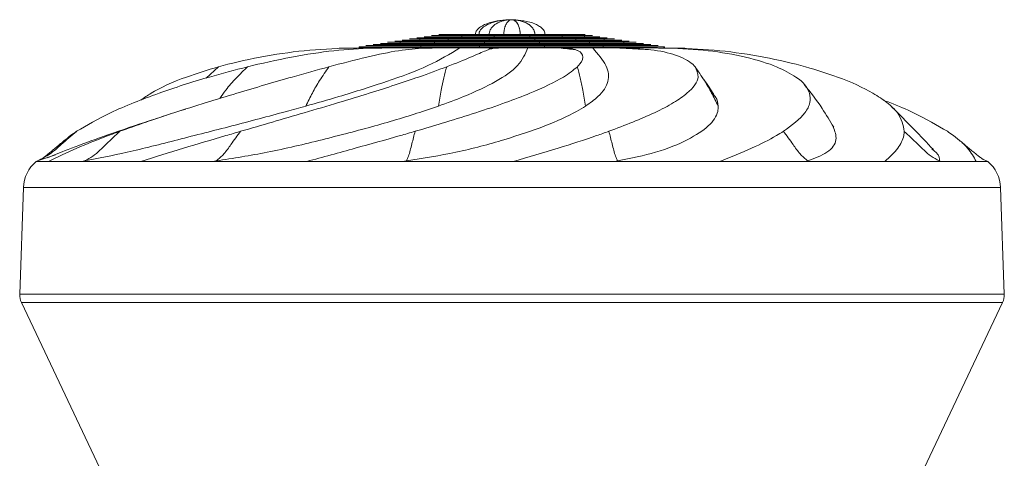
# Model space of a CAD drawing. Header units: millimetres. Extents: x -453 to 1924, y -67 to 428.
# Tile 16 of 88: x -114 to -59, y 204 to 228. Entities that reach past the tile are written whole.
import ezdxf

# ---------------------------------------------------------------- set-up
doc = ezdxf.new("R2010")
doc.units = ezdxf.units.MM

# ---------------------------------------------------------------- blocks, each defined once
blk = doc.blocks.new('Drawing View2')
at = {"color": 7, "linetype": 'Continuous', "lineweight": 18}
for p, q in [((24.149, 14.239), (24.149, 14.305)), ((24.402, 14.305), (24.402, 14.367)), ((24.656, 14.367), (24.656, 14.426)), ((24.909, 14.426), (24.909, 14.488)), ((26.277, 14.239), (26.277, 14.305)), ((26.367, 14.305), (26.367, 14.367)), ((26.457, 14.367), (26.457, 14.426)), ((26.548, 14.426), (26.548, 14.488)), ((28.367, 14.426), (28.367, 14.488)), ((28.457, 14.367), (28.457, 14.426)), ((28.548, 14.305), (28.548, 14.367)), ((28.638, 14.239), (28.638, 14.305)), ((30.006, 14.426), (30.006, 14.488)), ((30.259, 14.367), (30.259, 14.426)), ((30.513, 14.305), (30.513, 14.367)), ((30.766, 14.239), (30.766, 14.305)), ((31.14, 14.426), (31.14, 14.488)), ((31.506, 14.367), (31.506, 14.426)), ((31.872, 14.305), (31.872, 14.367)), ((32.238, 14.239), (32.238, 14.305)), ((18.942, 13.742), (18.942, 13.808)), ((19.339, 13.742), (19.339, 13.808)), ((20.212, 13.742), (20.212, 13.808)), ((20.481, 13.87), (20.481, 13.928)), ((20.847, 13.928), (20.847, 13.99)), ((21.213, 13.99), (21.213, 14.056)), ((21.342, 13.742), (21.342, 13.808)), ((21.579, 14.056), (21.579, 14.118)), ((21.945, 14.118), (21.945, 14.177)), ((22.311, 14.177), (22.311, 14.239)), ((22.376, 13.808), (22.376, 13.87)), ((22.629, 13.87), (22.629, 13.928)), ((22.883, 13.928), (22.883, 13.99)), ((22.917, 13.742), (22.917, 13.808)), ((23.136, 13.99), (23.136, 14.056)), ((23.389, 14.056), (23.389, 14.118)), ((23.642, 14.118), (23.642, 14.177)), ((23.896, 14.177), (23.896, 14.239)), ((24.556, 13.742), (24.556, 13.808)), ((25.644, 13.808), (25.644, 13.87)), ((25.734, 13.87), (25.734, 13.928)), ((25.825, 13.928), (25.825, 13.99)), ((25.915, 13.99), (25.915, 14.056)), ((26.005, 14.056), (26.005, 14.118)), ((26.096, 14.118), (26.096, 14.177)), ((26.186, 14.177), (26.186, 14.239)), ((26.521, 13.742), (26.521, 13.808)), ((28.344, 13.742), (28.344, 13.808)), ((28.729, 14.177), (28.729, 14.239)), ((28.819, 14.118), (28.819, 14.177)), ((28.909, 14.056), (28.909, 14.118)), ((29, 13.99), (29, 14.056)), ((29.09, 13.928), (29.09, 13.99)), ((29.181, 13.87), (29.181, 13.928)), ((29.271, 13.808), (29.271, 13.87)), ((30.311, 13.742), (30.311, 13.808)), ((31.019, 14.177), (31.019, 14.239)), ((31.272, 14.118), (31.272, 14.177)), ((31.526, 14.056), (31.526, 14.118)), ((31.779, 13.99), (31.779, 14.056)), ((31.957, 13.742), (31.957, 13.808)), ((32.032, 13.928), (32.032, 13.99)), ((32.286, 13.87), (32.286, 13.928)), ((32.539, 13.808), (32.539, 13.87)), ((32.604, 14.177), (32.604, 14.239)), ((32.97, 14.118), (32.97, 14.177)), ((33.336, 14.056), (33.336, 14.118)), ((33.535, 13.742), (33.535, 13.808)), ((33.702, 13.99), (33.702, 14.056)), ((34.068, 13.928), (34.068, 13.99)), ((34.434, 13.87), (34.434, 13.928)), ((34.679, 13.742), (34.679, 13.808)), ((35.556, 13.742), (35.556, 13.808)), ((35.906, 13.742), (35.97, 13.742)), ((35.97, 13.742), (35.97, 13.808)), ((31.052, 13.611), (31.095, 13.596)), ((11.085, 12.686), (10.395, 12.057)), ((9.261, 10.334), (8.931, 10.227)), ((1.001, 7.436), (1.988, 7.774)), ((0.914, 7.411), (1.001, 7.436)), ((0.942, 7.411), (1.597, 7.411)), ((1.597, 7.411), (2.682, 7.409)), ((3.457, 7.411), (2.682, 7.409)), ((3.457, 7.411), (3.621, 7.436)), ((3.457, 7.411), (3.543, 7.411)), ((3.621, 7.436), (3.543, 7.411)), ((4.092, 7.411), (6.752, 7.411)), ((6.753, 7.411), (9.27, 7.409)), ((10.752, 7.411), (9.27, 7.409)), ((10.752, 7.411), (10.962, 7.436)), ((10.752, 7.411), (10.908, 7.411)), ((10.908, 7.411), (10.962, 7.436)), ((11.87, 7.411), (16.009, 7.411)), ((16.009, 7.411), (19.46, 7.409)), ((21.356, 7.411), (19.46, 7.409)), ((21.356, 7.411), (21.57, 7.436)), ((21.356, 7.411), (21.551, 7.411)), ((21.57, 7.436), (21.551, 7.411)), ((22.735, 7.411), (27.533, 7.411)), ((27.533, 7.411), (31.234, 7.409)), ((33.169, 7.411), (31.234, 7.409)), ((33.169, 7.411), (33.345, 7.436)), ((33.169, 7.411), (33.364, 7.411)), ((33.345, 7.436), (33.364, 7.411)), ((34.536, 7.411), (39.042, 7.411)), ((39.042, 7.411), (42.261, 7.409)), ((43.85, 7.411), (42.261, 7.409)), ((43.85, 7.411), (43.953, 7.436)), ((43.85, 7.411), (44.007, 7.411)), ((44.007, 7.411), (43.953, 7.436)), ((44.934, 7.411), (48.257, 7.411)), ((48.256, 7.411), (50.355, 7.409)), ((51.284, 7.411), (50.355, 7.409)), ((51.284, 7.411), (51.294, 7.436)), ((51.284, 7.411), (51.372, 7.411)), ((51.294, 7.436), (51.372, 7.411)), ((51.872, 7.411), (53.352, 7.411)), ((53.351, 7.411), (53.914, 7.409)), ((53.914, 7.436), (53.762, 7.517)), ((54, 7.411), (53.914, 7.436)), ((54, 7.411), (53.914, 7.409)), ((54, 7.411), (54, 7.411)), ((54, 7.411), (54, 7.411)), ((0.208, 5.954), (0, 0)), ((54.707, 5.954), (0.208, 5.954)), ((54.915, 0), (54.707, 5.954)), ((0, 0), (27.457, 0)), ((27.457, 0), (54.915, 0)), ((0.096, -0.463), (4.47, -9.695)), ((54.819, -0.463), (0.096, -0.463)), ((50.445, -9.695), (54.819, -0.463))]:
    blk.add_line(p, q, dxfattribs=at)
for centre, radius, start, end in [((2.207, 5.884), 2, 130.28, 178), ((52.708, 5.884), 2, 2, 49.748), ((0.999, -0.035), 1, 178, 205.3535), ((53.915, -0.035), 1, 334.6465, 2)]:
    blk.add_arc(centre, radius, start, end, dxfattribs=at)
for points, knots in [([(25.413, 14.488), (25.417, 14.529), (25.428, 14.622), (25.527, 14.776), (25.768, 14.978), (26.109, 15.119), (26.478, 15.217), (26.903, 15.292), (27.232, 15.314), (27.457, 15.314), (27.457, 15.314)], [0, 0, 0, 0, 0.052633, 0.118039, 0.225876, 0.449947, 0.581479, 0.712946, 0.999958, 1, 1, 1, 1]), ([(25.615, 14.488), (25.619, 14.529), (25.629, 14.622), (25.718, 14.776), (25.935, 14.978), (26.243, 15.119), (26.575, 15.217), (26.958, 15.292), (27.255, 15.314), (27.457, 15.314), (27.457, 15.314)], [0, 0, 0, 0, 0.052633, 0.118039, 0.225876, 0.449947, 0.581479, 0.712946, 0.999958, 1, 1, 1, 1]), ([(26.182, 14.488), (26.185, 14.529), (26.192, 14.622), (26.254, 14.776), (26.404, 14.978), (26.617, 15.119), (26.847, 15.217), (27.112, 15.292), (27.317, 15.314), (27.457, 15.314), (27.457, 15.314)], [0, 0, 0, 0, 0.0526328, 0.118039, 0.2258762, 0.4499472, 0.5814786, 0.7129465, 0.9999576, 1, 1, 1, 1]), ([(27.002, 14.488), (27.003, 14.529), (27.006, 14.622), (27.028, 14.776), (27.081, 14.978), (27.157, 15.119), (27.239, 15.217), (27.334, 15.292), (27.407, 15.314), (27.457, 15.314), (27.457, 15.314)], [0, 0, 0, 0, 0.052633, 0.118039, 0.225876, 0.449947, 0.581479, 0.712946, 0.999958, 1, 1, 1, 1]), ([(27.912, 14.488), (27.912, 14.522), (27.91, 14.593), (27.899, 14.698), (27.876, 14.823), (27.835, 14.957), (27.701, 15.248), (27.568, 15.284), (27.457, 15.314)], [0, 0, 0, 0, 0.042818, 0.090762, 0.14659, 0.2491, 0.37547, 1, 1, 1, 1]), ([(27.912, 14.488), (27.911, 14.529), (27.909, 14.622), (27.887, 14.776), (27.833, 14.978), (27.757, 15.119), (27.675, 15.217), (27.581, 15.292), (27.508, 15.314), (27.457, 15.314), (27.457, 15.314)], [0, 0, 0, 0, 0.052633, 0.118039, 0.225876, 0.449947, 0.581479, 0.712946, 0.999958, 1, 1, 1, 1]), ([(28.732, 14.488), (28.73, 14.522), (28.726, 14.593), (28.693, 14.698), (28.629, 14.823), (28.517, 14.957), (28.139, 15.248), (27.767, 15.284), (27.457, 15.314)], [0, 0, 0, 0, 0.042818, 0.090762, 0.14659, 0.2491, 0.37547, 1, 1, 1, 1]), ([(28.732, 14.488), (28.729, 14.529), (28.723, 14.622), (28.661, 14.776), (28.511, 14.978), (28.298, 15.119), (28.068, 15.217), (27.803, 15.292), (27.598, 15.314), (27.457, 15.314), (27.457, 15.314)], [0, 0, 0, 0, 0.052633, 0.118039, 0.225876, 0.449947, 0.581479, 0.712946, 0.999958, 1, 1, 1, 1]), ([(29.299, 14.488), (29.296, 14.522), (29.29, 14.593), (29.243, 14.698), (29.151, 14.823), (28.988, 14.957), (28.443, 15.248), (27.905, 15.284), (27.457, 15.314)], [0, 0, 0, 0, 0.042818, 0.090762, 0.14659, 0.2491, 0.37547, 1, 1, 1, 1]), ([(22.677, 14.305), (22.444, 14.305), (22.167, 14.305), (22.151, 14.305), (22.148, 14.305)], [0, 0, 0, 0, 0.841056, 1, 1, 1, 1]), ([(23.043, 14.367), (22.828, 14.367), (22.572, 14.367), (22.557, 14.367), (22.555, 14.367)], [0, 0, 0, 0, 0.841056, 1, 1, 1, 1]), ([(24.149, 14.305), (23.665, 14.305), (23.089, 14.305), (22.731, 14.305), (22.674, 14.305)], [0, 0, 0, 0, 0.841056, 1, 1, 1, 1]), ([(23.409, 14.426), (23.211, 14.426), (22.977, 14.426), (22.963, 14.426), (22.961, 14.426)], [0, 0, 0, 0, 0.841056, 1, 1, 1, 1]), ([(24.402, 14.367), (23.955, 14.367), (23.423, 14.367), (23.093, 14.367), (23.04, 14.367)], [0, 0, 0, 0, 0.841056, 1, 1, 1, 1]), ([(23.775, 14.488), (23.595, 14.488), (23.382, 14.488), (23.37, 14.488), (23.368, 14.488)], [0, 0, 0, 0, 0.841056, 1, 1, 1, 1]), ([(24.655, 14.426), (24.245, 14.426), (23.758, 14.426), (23.455, 14.426), (23.406, 14.426)], [0, 0, 0, 0, 0.841056, 1, 1, 1, 1]), ([(24.909, 14.488), (24.536, 14.488), (24.092, 14.488), (23.816, 14.488), (23.773, 14.488)], [0, 0, 0, 0, 0.841056, 1, 1, 1, 1]), ([(26.277, 14.305), (25.637, 14.305), (24.876, 14.305), (24.247, 14.305), (24.147, 14.305)], [0, 0, 0, 0, 0.841056, 1, 1, 1, 1]), ([(26.367, 14.367), (25.776, 14.367), (25.074, 14.367), (24.493, 14.367), (24.401, 14.367)], [0, 0, 0, 0, 0.841056, 1, 1, 1, 1]), ([(26.457, 14.426), (25.916, 14.426), (25.271, 14.426), (24.739, 14.426), (24.654, 14.426)], [0, 0, 0, 0, 0.841056, 1, 1, 1, 1]), ([(26.548, 14.488), (26.055, 14.488), (25.469, 14.488), (24.984, 14.488), (24.907, 14.488)], [0, 0, 0, 0, 0.841056, 1, 1, 1, 1]), ([(28.638, 14.305), (27.97, 14.305), (27.175, 14.305), (26.399, 14.305), (26.276, 14.305)], [0, 0, 0, 0, 0.841056, 1, 1, 1, 1]), ([(28.548, 14.367), (27.93, 14.367), (27.196, 14.367), (26.48, 14.367), (26.366, 14.367)], [0, 0, 0, 0, 0.841056, 1, 1, 1, 1]), ([(28.457, 14.426), (27.891, 14.426), (27.218, 14.426), (26.561, 14.426), (26.457, 14.426)], [0, 0, 0, 0, 0.841056, 1, 1, 1, 1]), ([(28.367, 14.488), (27.852, 14.488), (27.24, 14.488), (26.642, 14.488), (26.547, 14.488)], [0, 0, 0, 0, 0.8410558, 1, 1, 1, 1]), ([(30.006, 14.488), (29.571, 14.488), (29.053, 14.488), (28.462, 14.488), (28.367, 14.488)], [0, 0, 0, 0, 0.841056, 1, 1, 1, 1]), ([(30.259, 14.426), (29.781, 14.426), (29.212, 14.426), (28.561, 14.426), (28.458, 14.426)], [0, 0, 0, 0, 0.841056, 1, 1, 1, 1]), ([(30.513, 14.367), (29.991, 14.367), (29.37, 14.367), (28.661, 14.367), (28.548, 14.367)], [0, 0, 0, 0, 0.841056, 1, 1, 1, 1]), ([(30.766, 14.305), (30.201, 14.305), (29.529, 14.305), (28.761, 14.305), (28.639, 14.305)], [0, 0, 0, 0, 0.841056, 1, 1, 1, 1]), ([(31.14, 14.488), (30.871, 14.488), (30.551, 14.488), (30.082, 14.488), (30.007, 14.488)], [0, 0, 0, 0, 0.841056, 1, 1, 1, 1]), ([(31.506, 14.426), (31.21, 14.426), (30.858, 14.426), (30.343, 14.426), (30.261, 14.426)], [0, 0, 0, 0, 0.841056, 1, 1, 1, 1]), ([(31.872, 14.367), (31.549, 14.367), (31.166, 14.367), (30.604, 14.367), (30.514, 14.367)], [0, 0, 0, 0, 0.841056, 1, 1, 1, 1]), ([(32.238, 14.305), (31.889, 14.305), (31.473, 14.305), (30.864, 14.305), (30.768, 14.305)], [0, 0, 0, 0, 0.841056, 1, 1, 1, 1]), ([(31.545, 14.488), (31.495, 14.488), (31.436, 14.488), (31.183, 14.488), (31.142, 14.488)], [0, 0, 0, 0, 0.841056, 1, 1, 1, 1]), ([(31.951, 14.426), (31.896, 14.426), (31.831, 14.426), (31.553, 14.426), (31.508, 14.426)], [0, 0, 0, 0, 0.841056, 1, 1, 1, 1]), ([(32.358, 14.367), (32.298, 14.367), (32.226, 14.367), (31.923, 14.367), (31.875, 14.367)], [0, 0, 0, 0, 0.841056, 1, 1, 1, 1]), ([(32.764, 14.305), (32.699, 14.305), (32.622, 14.305), (32.293, 14.305), (32.241, 14.305)], [0, 0, 0, 0, 0.841056, 1, 1, 1, 1]), ([(11.081, 12.687), (11.254, 12.733), (12.178, 12.983), (13.983, 13.358), (16.482, 13.682), (18.125, 13.722), (18.942, 13.742)], [0, 0, 0, 0, 0.0732926, 0.3911566, 0.6973236, 1, 1, 1, 1]), ([(12.704, 12.687), (12.896, 12.733), (13.926, 12.983), (15.771, 13.358), (18.096, 13.682), (19.509, 13.722), (20.212, 13.742)], [0, 0, 0, 0, 0.073293, 0.391157, 0.697324, 1, 1, 1, 1]), ([(15.959, 10.496), (16.576, 10.671), (18.166, 11.121), (20.518, 11.872), (22.868, 12.723), (23.993, 13.402), (24.556, 13.742)], [0, 0, 0, 0, 0.174623, 0.449768, 0.72491, 1, 1, 1, 1]), ([(17.248, 12.687), (17.422, 12.733), (18.354, 12.983), (19.874, 13.358), (21.564, 13.682), (22.468, 13.722), (22.917, 13.742)], [0, 0, 0, 0, 0.073293, 0.391157, 0.697324, 1, 1, 1, 1]), ([(18.971, 13.742), (18.777, 13.733), (18.395, 13.717), (18.013, 13.721), (17.825, 13.723)], [0, 0, 0, 0, 0.506472, 1, 1, 1, 1]), ([(19.339, 13.808), (19.24, 13.808), (19.062, 13.808), (18.979, 13.808), (18.942, 13.808)], [0, 0, 0, 0, 0.556807, 1, 1, 1, 1]), ([(18.942, 13.742), (18.991, 13.742), (19.077, 13.742), (19.26, 13.742), (19.339, 13.742)], [0, 0, 0, 0, 0.562853, 1, 1, 1, 1]), ([(20.336, 13.742), (20.153, 13.733), (19.792, 13.717), (19.426, 13.721), (19.245, 13.723)], [0, 0, 0, 0, 0.5064948, 1, 1, 1, 1]), ([(20.114, 13.87), (19.757, 13.87), (19.332, 13.87), (19.307, 13.87), (19.303, 13.87)], [0, 0, 0, 0, 0.841056, 1, 1, 1, 1]), ([(20.212, 13.808), (20.019, 13.808), (19.676, 13.808), (19.442, 13.808), (19.339, 13.808)], [0, 0, 0, 0, 0.563133, 1, 1, 1, 1]), ([(19.339, 13.742), (19.472, 13.742), (19.711, 13.742), (20.058, 13.742), (20.212, 13.742)], [0, 0, 0, 0, 0.556451, 1, 1, 1, 1]), ([(20.48, 13.928), (20.141, 13.928), (19.737, 13.928), (19.713, 13.928), (19.709, 13.928)], [0, 0, 0, 0, 0.841056, 1, 1, 1, 1]), ([(22.376, 13.87), (21.632, 13.87), (20.748, 13.87), (20.198, 13.87), (20.11, 13.87)], [0, 0, 0, 0, 0.841056, 1, 1, 1, 1]), ([(20.846, 13.99), (20.525, 13.99), (20.142, 13.99), (20.119, 13.99), (20.116, 13.99)], [0, 0, 0, 0, 0.841056, 1, 1, 1, 1]), ([(21.342, 13.808), (21.111, 13.808), (20.698, 13.808), (20.361, 13.808), (20.212, 13.808)], [0, 0, 0, 0, 0.556807, 1, 1, 1, 1]), ([(20.212, 13.742), (20.403, 13.742), (20.743, 13.742), (21.16, 13.742), (21.342, 13.742)], [0, 0, 0, 0, 0.562853, 1, 1, 1, 1]), ([(22.629, 13.928), (21.923, 13.928), (21.083, 13.928), (20.56, 13.928), (20.477, 13.928)], [0, 0, 0, 0, 0.841056, 1, 1, 1, 1]), ([(21.212, 14.056), (20.909, 14.056), (20.547, 14.056), (20.526, 14.056), (20.522, 14.056)], [0, 0, 0, 0, 0.841056, 1, 1, 1, 1]), ([(22.882, 13.99), (22.213, 13.99), (21.417, 13.99), (20.922, 13.99), (20.843, 13.99)], [0, 0, 0, 0, 0.841056, 1, 1, 1, 1]), ([(21.578, 14.118), (21.292, 14.118), (20.952, 14.118), (20.932, 14.118), (20.929, 14.118)], [0, 0, 0, 0, 0.841056, 1, 1, 1, 1]), ([(23.136, 14.056), (22.503, 14.056), (21.751, 14.056), (21.283, 14.056), (21.209, 14.056)], [0, 0, 0, 0, 0.841056, 1, 1, 1, 1]), ([(21.944, 14.177), (21.676, 14.177), (21.357, 14.177), (21.338, 14.177), (21.335, 14.177)], [0, 0, 0, 0, 0.841056, 1, 1, 1, 1]), ([(22.917, 13.808), (22.601, 13.808), (22.04, 13.808), (21.554, 13.808), (21.342, 13.808)], [0, 0, 0, 0, 0.563133, 1, 1, 1, 1]), ([(21.342, 13.742), (21.614, 13.742), (22.103, 13.742), (22.667, 13.742), (22.917, 13.742)], [0, 0, 0, 0, 0.556451, 1, 1, 1, 1]), ([(23.389, 14.118), (22.794, 14.118), (22.086, 14.118), (21.645, 14.118), (21.575, 14.118)], [0, 0, 0, 0, 0.8410559, 1, 1, 1, 1]), ([(22.31, 14.239), (22.06, 14.239), (21.762, 14.239), (21.744, 14.239), (21.742, 14.239)], [0, 0, 0, 0, 0.841056, 1, 1, 1, 1]), ([(23.642, 14.177), (23.084, 14.177), (22.42, 14.177), (22.007, 14.177), (21.942, 14.177)], [0, 0, 0, 0, 0.841056, 1, 1, 1, 1]), ([(23.111, 13.742), (22.976, 13.733), (22.708, 13.717), (22.43, 13.721), (22.292, 13.723)], [0, 0, 0, 0, 0.506499, 1, 1, 1, 1]), ([(23.896, 14.239), (23.374, 14.239), (22.755, 14.239), (22.369, 14.239), (22.308, 14.239)], [0, 0, 0, 0, 0.841056, 1, 1, 1, 1]), ([(25.644, 13.87), (24.661, 13.87), (23.493, 13.87), (22.527, 13.87), (22.373, 13.87)], [0, 0, 0, 0, 0.841056, 1, 1, 1, 1]), ([(25.734, 13.928), (24.801, 13.928), (23.691, 13.928), (22.773, 13.928), (22.627, 13.928)], [0, 0, 0, 0, 0.841056, 1, 1, 1, 1]), ([(25.825, 13.99), (24.94, 13.99), (23.888, 13.99), (23.018, 13.99), (22.88, 13.99)], [0, 0, 0, 0, 0.841056, 1, 1, 1, 1]), ([(24.556, 13.808), (24.24, 13.808), (23.673, 13.808), (23.149, 13.808), (22.917, 13.808)], [0, 0, 0, 0, 0.556807, 1, 1, 1, 1]), ([(22.917, 13.742), (23.213, 13.742), (23.739, 13.742), (24.307, 13.742), (24.556, 13.742)], [0, 0, 0, 0, 0.562853, 1, 1, 1, 1]), ([(25.915, 14.056), (25.079, 14.056), (24.086, 14.056), (23.264, 14.056), (23.133, 14.056)], [0, 0, 0, 0, 0.841056, 1, 1, 1, 1]), ([(23.354, 10.496), (23.832, 10.671), (25.065, 11.121), (26.625, 11.872), (27.893, 12.723), (28.194, 13.402), (28.344, 13.742)], [0, 0, 0, 0, 0.174623, 0.449768, 0.72491, 1, 1, 1, 1]), ([(26.005, 14.118), (25.219, 14.118), (24.283, 14.118), (23.51, 14.118), (23.387, 14.118)], [0, 0, 0, 0, 0.841056, 1, 1, 1, 1]), ([(26.096, 14.177), (25.358, 14.177), (24.481, 14.177), (23.756, 14.177), (23.64, 14.177)], [0, 0, 0, 0, 0.841056, 1, 1, 1, 1]), ([(26.186, 14.239), (25.497, 14.239), (24.679, 14.239), (24.001, 14.239), (23.894, 14.239)], [0, 0, 0, 0, 0.841056, 1, 1, 1, 1]), ([(26.521, 13.808), (26.145, 13.808), (25.476, 13.808), (24.835, 13.808), (24.556, 13.808)], [0, 0, 0, 0, 0.563133, 1, 1, 1, 1]), ([(24.556, 13.742), (24.913, 13.742), (25.556, 13.742), (26.224, 13.742), (26.521, 13.742)], [0, 0, 0, 0, 0.556451, 1, 1, 1, 1]), ([(29.271, 13.87), (28.244, 13.87), (27.023, 13.87), (25.832, 13.87), (25.643, 13.87)], [0, 0, 0, 0, 0.841056, 1, 1, 1, 1]), ([(29.181, 13.928), (28.205, 13.928), (27.045, 13.928), (25.913, 13.928), (25.733, 13.928)], [0, 0, 0, 0, 0.841056, 1, 1, 1, 1]), ([(29.09, 13.99), (28.166, 13.99), (27.066, 13.99), (25.994, 13.99), (25.824, 13.99)], [0, 0, 0, 0, 0.841056, 1, 1, 1, 1]), ([(29, 14.056), (28.126, 14.056), (27.088, 14.056), (26.075, 14.056), (25.914, 14.056)], [0, 0, 0, 0, 0.841056, 1, 1, 1, 1]), ([(28.909, 14.118), (28.087, 14.118), (27.11, 14.118), (26.156, 14.118), (26.005, 14.118)], [0, 0, 0, 0, 0.841056, 1, 1, 1, 1]), ([(28.819, 14.177), (28.048, 14.177), (27.131, 14.177), (26.237, 14.177), (26.095, 14.177)], [0, 0, 0, 0, 0.8410559, 1, 1, 1, 1]), ([(26.136, 13.636), (26.153, 13.651), (26.186, 13.681), (26.243, 13.721), (26.272, 13.742)], [0, 0, 0, 0, 0.4968909, 1, 1, 1, 1]), ([(28.729, 14.239), (28.009, 14.239), (27.153, 14.239), (26.318, 14.239), (26.186, 14.239)], [0, 0, 0, 0, 0.8410559, 1, 1, 1, 1]), ([(26.748, 13.742), (26.686, 13.733), (26.565, 13.716), (26.43, 13.72), (26.364, 13.722)], [0, 0, 0, 0, 0.5065014, 1, 1, 1, 1]), ([(28.344, 13.808), (28.006, 13.808), (27.397, 13.808), (26.79, 13.808), (26.521, 13.808)], [0, 0, 0, 0, 0.556807, 1, 1, 1, 1]), ([(26.521, 13.742), (26.863, 13.742), (27.471, 13.742), (28.079, 13.742), (28.344, 13.742)], [0, 0, 0, 0, 0.562853, 1, 1, 1, 1]), ([(30.311, 13.808), (29.948, 13.808), (29.305, 13.808), (28.636, 13.808), (28.344, 13.808)], [0, 0, 0, 0, 0.563133, 1, 1, 1, 1]), ([(28.344, 13.742), (28.716, 13.742), (29.385, 13.742), (30.026, 13.742), (30.311, 13.742)], [0, 0, 0, 0, 0.556451, 1, 1, 1, 1]), ([(31.019, 14.239), (30.411, 14.239), (29.687, 14.239), (28.861, 14.239), (28.729, 14.239)], [0, 0, 0, 0, 0.841056, 1, 1, 1, 1]), ([(31.272, 14.177), (30.621, 14.177), (29.846, 14.177), (28.96, 14.177), (28.82, 14.177)], [0, 0, 0, 0, 0.841056, 1, 1, 1, 1]), ([(31.526, 14.118), (30.831, 14.118), (30.005, 14.118), (29.06, 14.118), (28.91, 14.118)], [0, 0, 0, 0, 0.841056, 1, 1, 1, 1]), ([(31.779, 14.056), (31.041, 14.056), (30.163, 14.056), (29.16, 14.056), (29.001, 14.056)], [0, 0, 0, 0, 0.841056, 1, 1, 1, 1]), ([(32.032, 13.99), (31.251, 13.99), (30.322, 13.99), (29.26, 13.99), (29.091, 13.99)], [0, 0, 0, 0, 0.841056, 1, 1, 1, 1]), ([(32.286, 13.928), (31.461, 13.928), (30.48, 13.928), (29.36, 13.928), (29.182, 13.928)], [0, 0, 0, 0, 0.841056, 1, 1, 1, 1]), ([(32.539, 13.87), (31.671, 13.87), (30.639, 13.87), (29.459, 13.87), (29.272, 13.87)], [0, 0, 0, 0, 0.841056, 1, 1, 1, 1]), ([(30.973, 13.649), (30.832, 13.661), (30.52, 13.686), (30.231, 13.722), (30.073, 13.742)], [0, 0, 0, 0, 0.453489, 1, 1, 1, 1]), ([(31.957, 13.808), (31.663, 13.808), (31.134, 13.808), (30.563, 13.808), (30.311, 13.808)], [0, 0, 0, 0, 0.5568074, 1, 1, 1, 1]), ([(31.103, 12.687), (31.147, 12.733), (31.385, 12.983), (31.475, 13.358), (31.084, 13.682), (30.568, 13.722), (30.311, 13.742)], [0, 0, 0, 0, 0.073293, 0.391157, 0.697324, 1, 1, 1, 1]), ([(30.311, 13.742), (30.631, 13.742), (31.2, 13.742), (31.727, 13.742), (31.957, 13.742)], [0, 0, 0, 0, 0.562853, 1, 1, 1, 1]), ([(30.525, 13.742), (30.673, 13.716), (30.833, 13.688), (30.928, 13.654), (30.936, 13.651)], [0, 0, 0, 0, 0.92135, 1, 1, 1, 1]), ([(32.604, 14.239), (32.228, 14.239), (31.78, 14.239), (31.125, 14.239), (31.021, 14.239)], [0, 0, 0, 0, 0.841056, 1, 1, 1, 1]), ([(32.97, 14.177), (32.567, 14.177), (32.088, 14.177), (31.386, 14.177), (31.275, 14.177)], [0, 0, 0, 0, 0.841056, 1, 1, 1, 1]), ([(33.336, 14.118), (32.906, 14.118), (32.395, 14.118), (31.647, 14.118), (31.528, 14.118)], [0, 0, 0, 0, 0.8410559, 1, 1, 1, 1]), ([(31.561, 10.496), (31.806, 10.671), (32.438, 11.121), (32.898, 11.872), (32.832, 12.723), (32.249, 13.402), (31.957, 13.742)], [0, 0, 0, 0, 0.174623, 0.449768, 0.72491, 1, 1, 1, 1]), ([(33.702, 14.056), (33.246, 14.056), (32.703, 14.056), (31.908, 14.056), (31.781, 14.056)], [0, 0, 0, 0, 0.841056, 1, 1, 1, 1]), ([(33.535, 13.808), (33.259, 13.808), (32.768, 13.808), (32.204, 13.808), (31.957, 13.808)], [0, 0, 0, 0, 0.563133, 1, 1, 1, 1]), ([(31.957, 13.742), (32.27, 13.742), (32.832, 13.742), (33.319, 13.742), (33.535, 13.742)], [0, 0, 0, 0, 0.556451, 1, 1, 1, 1]), ([(34.068, 13.99), (33.585, 13.99), (33.01, 13.99), (32.169, 13.99), (32.035, 13.99)], [0, 0, 0, 0, 0.841056, 1, 1, 1, 1]), ([(34.434, 13.928), (33.924, 13.928), (33.318, 13.928), (32.429, 13.928), (32.288, 13.928)], [0, 0, 0, 0, 0.841056, 1, 1, 1, 1]), ([(34.8, 13.87), (34.263, 13.87), (33.625, 13.87), (32.69, 13.87), (32.542, 13.87)], [0, 0, 0, 0, 0.841056, 1, 1, 1, 1]), ([(33.17, 14.239), (33.1, 14.239), (33.017, 14.239), (32.663, 14.239), (32.607, 14.239)], [0, 0, 0, 0, 0.841056, 1, 1, 1, 1]), ([(33.576, 14.177), (33.501, 14.177), (33.412, 14.177), (33.034, 14.177), (32.973, 14.177)], [0, 0, 0, 0, 0.841056, 1, 1, 1, 1]), ([(33.983, 14.118), (33.903, 14.118), (33.808, 14.118), (33.404, 14.118), (33.34, 14.118)], [0, 0, 0, 0, 0.841056, 1, 1, 1, 1]), ([(35.074, 13.651), (34.812, 13.662), (34.231, 13.687), (33.666, 13.722), (33.356, 13.742)], [0, 0, 0, 0, 0.45175, 1, 1, 1, 1]), ([(34.679, 13.808), (34.487, 13.808), (34.142, 13.808), (33.722, 13.808), (33.535, 13.808)], [0, 0, 0, 0, 0.5568074, 1, 1, 1, 1]), ([(37.669, 12.687), (37.627, 12.733), (37.407, 12.983), (36.676, 13.358), (35.25, 13.682), (34.105, 13.722), (33.535, 13.742)], [0, 0, 0, 0, 0.073293, 0.391157, 0.697324, 1, 1, 1, 1]), ([(33.535, 13.742), (33.77, 13.742), (34.188, 13.742), (34.53, 13.742), (34.679, 13.742)], [0, 0, 0, 0, 0.562853, 1, 1, 1, 1]), ([(34.389, 14.056), (34.304, 14.056), (34.203, 14.056), (33.774, 14.056), (33.706, 14.056)], [0, 0, 0, 0, 0.841056, 1, 1, 1, 1]), ([(34.795, 13.99), (34.705, 13.99), (34.599, 13.99), (34.144, 13.99), (34.072, 13.99)], [0, 0, 0, 0, 0.841056, 1, 1, 1, 1]), ([(35.201, 13.928), (35.107, 13.928), (34.994, 13.928), (34.514, 13.928), (34.438, 13.928)], [0, 0, 0, 0, 0.841056, 1, 1, 1, 1]), ([(35.556, 13.808), (35.42, 13.808), (35.18, 13.808), (34.831, 13.808), (34.679, 13.808)], [0, 0, 0, 0, 0.563133, 1, 1, 1, 1]), ([(34.679, 13.742), (34.871, 13.742), (35.215, 13.742), (35.451, 13.742), (35.556, 13.742)], [0, 0, 0, 0, 0.556451, 1, 1, 1, 1]), ([(35.607, 13.87), (35.508, 13.87), (35.389, 13.87), (34.885, 13.87), (34.804, 13.87)], [0, 0, 0, 0, 0.841056, 1, 1, 1, 1]), ([(36.511, 13.719), (36.373, 13.719), (36.024, 13.716), (35.679, 13.732), (35.471, 13.742)], [0, 0, 0, 0, 0.396504, 1, 1, 1, 1]), ([(35.97, 13.808), (35.919, 13.808), (35.826, 13.808), (35.639, 13.808), (35.556, 13.808)], [0, 0, 0, 0, 0.556807, 1, 1, 1, 1]), ([(42.212, 12.687), (42.093, 12.733), (41.458, 12.983), (40.051, 13.358), (37.873, 13.682), (36.325, 13.722), (35.556, 13.742)], [0, 0, 0, 0, 0.073293, 0.391157, 0.697324, 1, 1, 1, 1]), ([(37.09, 13.723), (36.902, 13.721), (36.52, 13.717), (36.138, 13.733), (35.944, 13.742)], [0, 0, 0, 0, 0.493528, 1, 1, 1, 1]), ([(43.833, 12.687), (43.66, 12.733), (42.737, 12.983), (40.931, 13.358), (38.433, 13.682), (36.79, 13.722), (35.973, 13.742)], [0, 0, 0, 0, 0.073293, 0.391157, 0.697324, 1, 1, 1, 1]), ([(23.815, 12.687), (23.936, 12.733), (24.585, 12.983), (25.474, 13.355), (26.131, 13.654), (26.315, 13.691), (26.388, 13.706)], [0, 0, 0, 0, 0.081908, 0.437137, 0.779294, 1, 1, 1, 1]), ([(3.176, 9.089), (3.752, 9.431), (4.637, 9.958), (6.315, 10.674), (8.093, 11.345), (10.237, 12.045), (11.989, 12.501), (12.704, 12.687)], [0, 0, 0, 0, 0.286419, 0.440929, 0.581938, 0.829503, 1, 1, 1, 1]), ([(5.581, 9.089), (6.556, 9.431), (8.057, 9.958), (10.334, 10.674), (12.538, 11.345), (14.92, 12.045), (16.574, 12.501), (17.248, 12.687)], [0, 0, 0, 0, 0.286419, 0.440929, 0.581938, 0.829503, 1, 1, 1, 1]), ([(6.754, 10.83), (6.936, 10.958), (7.552, 11.391), (8.971, 12.045), (10.47, 12.501), (11.081, 12.687)], [0, 0, 0, 0, 0.198513, 0.673133, 1, 1, 1, 1]), ([(11.153, 10.921), (11.264, 11.078), (11.552, 11.482), (12.074, 12.071), (12.497, 12.482), (12.707, 12.686)], [0, 0, 0, 0, 0.24254, 0.624833, 1, 1, 1, 1]), ([(12.318, 9.089), (13.5, 9.431), (15.318, 9.958), (17.744, 10.674), (19.938, 11.345), (22.086, 12.045), (23.314, 12.501), (23.815, 12.687)], [0, 0, 0, 0, 0.286419, 0.440929, 0.581938, 0.829503, 1, 1, 1, 1]), ([(17.25, 12.686), (17.072, 12.434), (16.746, 11.975), (16.317, 11.238), (16.078, 10.742), (15.959, 10.496)], [0, 0, 0, 0, 0.377689, 0.690658, 1, 1, 1, 1]), ([(22.055, 9.089), (23.208, 9.431), (24.985, 9.958), (27.078, 10.674), (28.827, 11.345), (30.316, 12.045), (30.875, 12.501), (31.103, 12.687)], [0, 0, 0, 0, 0.2864192, 0.4409287, 0.5819378, 0.8295033, 1, 1, 1, 1]), ([(23.354, 10.496), (23.406, 10.798), (23.502, 11.347), (23.658, 12.072), (23.762, 12.482), (23.814, 12.686)], [0, 0, 0, 0, 0.379847, 0.692841, 1, 1, 1, 1]), ([(31.561, 10.496), (31.509, 10.798), (31.413, 11.347), (31.257, 12.072), (31.152, 12.482), (31.101, 12.686)], [0, 0, 0, 0, 0.379847, 0.692841, 1, 1, 1, 1]), ([(32.861, 9.089), (33.758, 9.431), (35.14, 9.958), (36.487, 10.674), (37.445, 11.345), (37.98, 12.045), (37.759, 12.501), (37.669, 12.687)], [0, 0, 0, 0, 0.286419, 0.440929, 0.581938, 0.829503, 1, 1, 1, 1]), ([(37.665, 12.686), (37.843, 12.434), (38.169, 11.975), (38.598, 11.238), (38.837, 10.742), (38.956, 10.496)], [0, 0, 0, 0, 0.377689, 0.690658, 1, 1, 1, 1]), ([(42.597, 9.089), (43.061, 9.431), (43.775, 9.958), (44.108, 10.674), (44.085, 11.345), (43.56, 12.045), (42.603, 12.501), (42.212, 12.687)], [0, 0, 0, 0, 0.286419, 0.440929, 0.581938, 0.829503, 1, 1, 1, 1]), ([(49.334, 9.089), (49.272, 9.431), (49.177, 9.958), (48.431, 10.674), (47.431, 11.345), (45.95, 12.045), (44.447, 12.501), (43.833, 12.687)], [0, 0, 0, 0, 0.286419, 0.440929, 0.581938, 0.829503, 1, 1, 1, 1]), ([(38.715, 11.146), (38.538, 11.421), (38.317, 11.763), (38.066, 12.104), (38.018, 12.17)], [0, 0, 0, 0, 0.8063647, 1, 1, 1, 1]), ([(45.401, 9.32), (45.192, 9.673), (44.704, 10.5), (44.098, 11.267), (43.751, 11.707)], [0, 0, 0, 0, 0.426284, 1, 1, 1, 1]), ([(38.956, 10.496), (38.946, 10.67), (38.934, 10.888), (38.71, 11.113), (38.666, 11.158)], [0, 0, 0, 0, 0.79977, 1, 1, 1, 1]), ([(3.621, 7.436), (4.392, 7.586), (5.992, 7.898), (8.805, 8.615), (11.825, 9.385), (14.245, 10.022), (15.596, 10.396), (15.959, 10.496)], [0, 0, 0, 0, 0.216499, 0.449182, 0.681899, 0.914652, 1, 1, 1, 1]), ([(10.962, 7.436), (11.91, 7.586), (13.876, 7.898), (16.894, 8.615), (19.84, 9.385), (21.973, 10.022), (23.062, 10.396), (23.354, 10.496)], [0, 0, 0, 0, 0.216499, 0.449182, 0.681899, 0.914652, 1, 1, 1, 1]), ([(21.57, 7.436), (22.507, 7.586), (24.451, 7.898), (27.076, 8.615), (29.364, 9.385), (30.787, 10.022), (31.397, 10.396), (31.561, 10.496)], [0, 0, 0, 0, 0.216499, 0.449182, 0.681899, 0.914652, 1, 1, 1, 1]), ([(33.345, 7.436), (34.085, 7.586), (35.62, 7.898), (37.332, 8.615), (38.51, 9.385), (38.942, 10.022), (38.953, 10.396), (38.956, 10.496)], [0, 0, 0, 0, 0.216499, 0.449182, 0.681899, 0.914652, 1, 1, 1, 1]), ([(51.739, 9.089), (51.157, 9.431), (50.261, 9.958), (48.92, 10.547), (48.285, 10.784), (48.16, 10.83)], [0, 0, 0, 0, 0.598713, 0.921689, 1, 1, 1, 1]), ([(50.963, 8.068), (50.596, 8.455), (49.786, 9.308), (49.051, 10.043), (48.65, 10.445)], [0, 0, 0, 0, 0.453725, 1, 1, 1, 1]), ([(8.416, 10.059), (7.829, 9.869), (6.34, 9.388), (4.413, 8.719), (2.61, 8.052), (1.895, 7.757), (1.547, 7.614)], [0, 0, 0, 0, 0.182451, 0.462732, 0.738916, 1, 1, 1, 1]), ([(43.953, 7.436), (44.347, 7.587), (45.165, 7.899), (45.656, 8.597), (45.463, 9.098), (45.37, 9.34)], [0, 0, 0, 0, 0.324882, 0.674051, 1, 1, 1, 1]), ([(3.178, 9.088), (2.888, 8.843), (2.394, 8.427), (1.712, 7.812), (1.238, 7.561), (1.001, 7.436)], [0, 0, 0, 0, 0.415711, 0.708053, 1, 1, 1, 1]), ([(1.6, 7.407), (2.11, 7.653), (3.093, 8.129), (4.506, 8.692), (5.364, 9.009), (5.581, 9.089)], [0, 0, 0, 0, 0.445572, 0.860009, 1, 1, 1, 1]), ([(2.586, 8.628), (2.663, 8.701), (2.822, 8.853), (3.056, 9.009), (3.176, 9.089)], [0, 0, 0, 0, 0.483413, 1, 1, 1, 1]), ([(3.621, 7.436), (3.777, 7.521), (4.228, 7.766), (4.838, 8.395), (5.336, 8.858), (5.582, 9.088)], [0, 0, 0, 0, 0.209595, 0.608385, 1, 1, 1, 1]), ([(6.755, 7.407), (7.538, 7.653), (9.05, 8.129), (10.959, 8.692), (12.044, 9.009), (12.318, 9.089)], [0, 0, 0, 0, 0.445572, 0.860009, 1, 1, 1, 1]), ([(12.319, 9.088), (12.138, 8.843), (11.83, 8.427), (11.405, 7.812), (11.11, 7.561), (10.962, 7.436)], [0, 0, 0, 0, 0.415711, 0.708053, 1, 1, 1, 1]), ([(16.01, 7.407), (16.912, 7.653), (18.652, 8.129), (20.679, 8.692), (21.777, 9.009), (22.055, 9.089)], [0, 0, 0, 0, 0.445572, 0.860009, 1, 1, 1, 1]), ([(21.57, 7.436), (21.609, 7.521), (21.72, 7.766), (21.871, 8.395), (21.994, 8.858), (22.055, 9.088)], [0, 0, 0, 0, 0.209595, 0.608385, 1, 1, 1, 1]), ([(27.533, 7.407), (28.374, 7.653), (29.998, 8.129), (31.741, 8.692), (32.635, 9.009), (32.861, 9.089)], [0, 0, 0, 0, 0.445572, 0.860009, 1, 1, 1, 1]), ([(33.345, 7.436), (33.306, 7.521), (33.194, 7.766), (33.044, 8.395), (32.921, 8.858), (32.86, 9.088)], [0, 0, 0, 0, 0.209595, 0.608385, 1, 1, 1, 1]), ([(39.04, 7.407), (39.655, 7.653), (40.841, 8.129), (41.955, 8.692), (42.467, 9.009), (42.597, 9.089)], [0, 0, 0, 0, 0.445572, 0.860009, 1, 1, 1, 1]), ([(42.595, 9.088), (42.776, 8.843), (43.084, 8.427), (43.51, 7.812), (43.805, 7.561), (43.953, 7.436)], [0, 0, 0, 0, 0.415711, 0.708053, 1, 1, 1, 1]), ([(48.254, 7.407), (48.52, 7.653), (49.034, 8.129), (49.298, 8.692), (49.327, 9.009), (49.334, 9.089)], [0, 0, 0, 0, 0.4455721, 0.8600095, 1, 1, 1, 1]), ([(51.294, 7.436), (51.138, 7.521), (50.686, 7.766), (50.077, 8.395), (49.579, 8.858), (49.333, 9.088)], [0, 0, 0, 0, 0.209595, 0.608385, 1, 1, 1, 1]), ([(53.348, 7.407), (53.213, 7.653), (52.952, 8.129), (52.315, 8.692), (51.855, 9.009), (51.739, 9.089)], [0, 0, 0, 0, 0.4455721, 0.8600095, 1, 1, 1, 1]), ([(2.592, 8.659), (2.51, 8.591), (2.351, 8.46), (2.11, 8.258), (1.884, 8.069), (1.675, 7.896), (1.492, 7.748), (1.289, 7.59), (1.212, 7.541), (1.162, 7.509)], [0, 0, 0, 0, 0.122478, 0.234448, 0.341371, 0.451492, 0.574289, 0.718388, 1, 1, 1, 1]), ([(53.756, 7.507), (53.71, 7.536), (53.64, 7.582), (53.447, 7.73), (53.268, 7.873), (53.061, 8.044), (52.829, 8.238), (52.577, 8.448), (52.411, 8.586), (52.323, 8.659)], [0, 0, 0, 0, 0.2720985, 0.4143867, 0.5363826, 0.6464673, 0.7547057, 0.8704008, 1, 1, 1, 1]), ([(51.294, 7.436), (51.306, 7.578), (51.322, 7.758), (50.956, 8.041), (50.878, 8.102)], [0, 0, 0, 0, 0.785061, 1, 1, 1, 1]), ([(0.914, 7.411), (0.916, 7.411), (0.919, 7.411), (0.934, 7.411), (0.942, 7.41)], [0, 0, 0, 0, 0.559723, 1, 1, 1, 1]), ([(3.543, 7.411), (3.642, 7.411), (3.819, 7.411), (4.008, 7.411), (4.092, 7.41)], [0, 0, 0, 0, 0.559723, 1, 1, 1, 1]), ([(10.908, 7.411), (11.085, 7.411), (11.402, 7.411), (11.727, 7.411), (11.87, 7.41)], [0, 0, 0, 0, 0.559723, 1, 1, 1, 1]), ([(21.551, 7.411), (21.771, 7.411), (22.165, 7.411), (22.561, 7.411), (22.735, 7.41)], [0, 0, 0, 0, 0.559723, 1, 1, 1, 1]), ([(33.364, 7.411), (33.583, 7.411), (33.976, 7.411), (34.365, 7.411), (34.536, 7.41)], [0, 0, 0, 0, 0.559723, 1, 1, 1, 1]), ([(44.007, 7.411), (44.182, 7.411), (44.496, 7.411), (44.8, 7.411), (44.935, 7.41)], [0, 0, 0, 0, 0.559723, 1, 1, 1, 1]), ([(51.372, 7.411), (51.468, 7.411), (51.641, 7.411), (51.801, 7.411), (51.872, 7.41)], [0, 0, 0, 0, 0.559723, 1, 1, 1, 1])]:
    blk.add_open_spline(points, degree=3, knots=knots, dxfattribs=at)

msp = doc.modelspace()

# ---------------------------------------------------------------- block references
at = {"color": 7, "linetype": 'Continuous', "lineweight": 18}
msp.add_blockref('Drawing View2', (-113.748, 212.958), dxfattribs=at)

doc.saveas('drawing.dxf')
